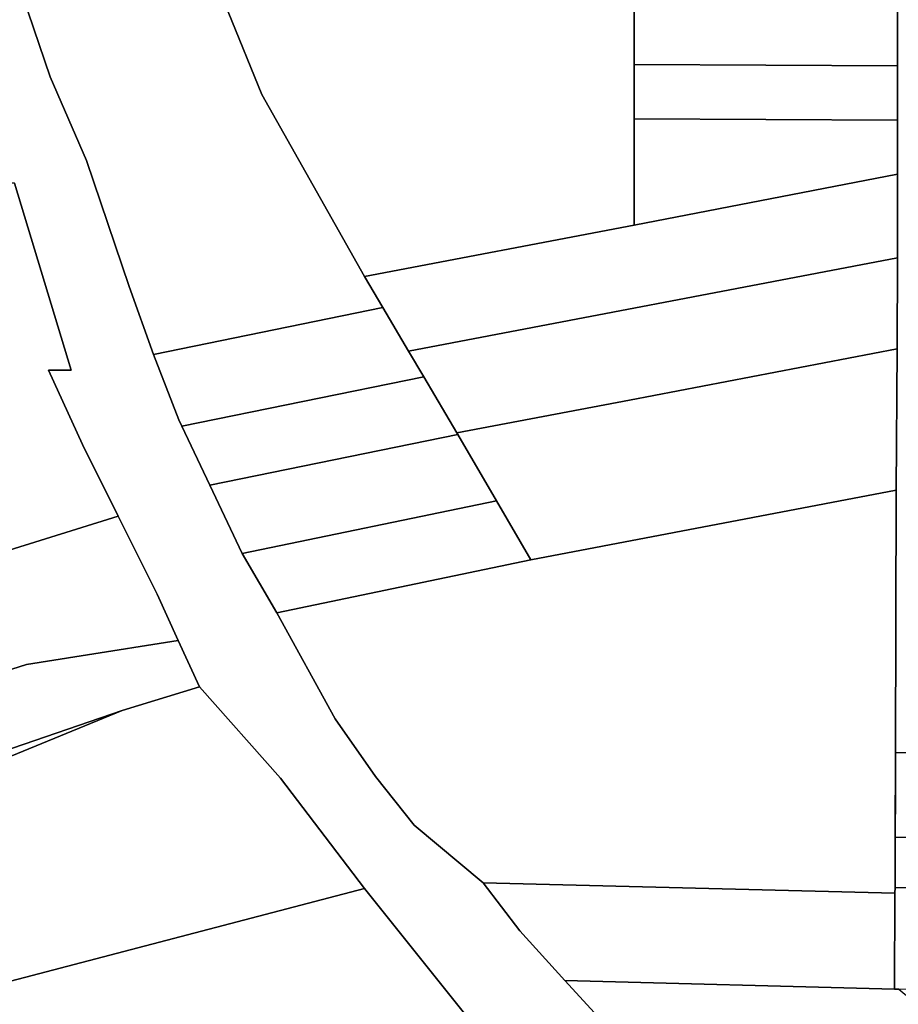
# Model space of a CAD drawing. Header units: feet. Extents: x -20058473 to 1466342, y -20424011 to 753407.
# Tile 29 of 58: x 1458081 to 1460262, y 715540 to 717984. Entities that reach past the tile are written whole.
import ezdxf

# ---------------------------------------------------------------- set-up
doc = ezdxf.new("R2010")
doc.units = ezdxf.units.FT
doc.header["$MEASUREMENT"] = 0
doc.layers.add('Parcels_exported', color=7, linetype='Continuous')

msp = doc.modelspace()

# ---------------------------------------------------------------- linework, layer by layer
at = {"layer": 'Parcels_exported'}
for points in [[(1457826.6, 719101.6), (1458144.1, 719112.8), (1458598, 718003.4), (1458681.7, 717798.7), (1458936.6, 717347.1), (1458982.1, 717270.1), (1458412.7, 717153.4), (1458352.5, 717322.1), (1458246.7, 717634.5), (1458156.5, 717842.1), (1458102, 718002.9), (1458093, 718029.6), (1457686.7, 718785.6), (1457671.9, 718928), (1457652.1, 719093.9), (1457826.6, 719101.6)], [(1458144.1, 719112.8), (1459156.3, 719115.2), (1459156.3, 718534.4), (1459606.3, 718535.4), (1459606.3, 718450.1), (1460258.9, 718446.9), (1460259, 718436.1), (1460259.1, 718396.9), (1459606.3, 718400.1), (1459606.3, 718269.6), (1459606.3, 718139), (1459606.3, 718008.5), (1459606.3, 718004.5), (1459606.3, 717873.3), (1459606.3, 717738.2), (1459606.3, 717474.6), (1458936.6, 717347.1), (1458681.7, 717798.7), (1458598, 718003.4), (1458144.1, 719112.8)], [(1459606.3, 718008.5), (1460260.3, 718005.2), (1460260.3, 717870.1), (1459606.3, 717873.3), (1459606.3, 718004.5), (1459606.3, 718008.5)], [(1460563.1, 718003.6), (1460866.4, 718002), (1461247.9, 718000), (1461288, 717999.8), (1462216.9, 717994.9), (1462212.4, 716149.6), (1460255.2, 716165.3), (1460257.3, 716816.2), (1460259.1, 717167.2), (1460260.3, 717393), (1460260.3, 717600.6), (1460260.3, 717734.9), (1460260.3, 717870.1), (1460260.3, 718005.2), (1460563.1, 718003.6)], [(1459606.3, 717873.3), (1460260.3, 717870.1), (1460260.3, 717734.9), (1459606.3, 717738.2), (1459606.3, 717873.3)], [(1459606.3, 717738.2), (1460260.3, 717734.9), (1460260.3, 717600.6), (1459606.3, 717474.6), (1459606.3, 717738.2)], [(1460260.3, 717600.6), (1460260.3, 717393), (1459046.3, 717161.5), (1458982.1, 717270.1), (1458936.6, 717347.1), (1459606.3, 717474.6), (1460260.3, 717600.6)], [(1460259.1, 717167.2), (1459594.7, 717040.2), (1459166.4, 716958.5), (1459083.8, 717098.1), (1459046.3, 717161.5), (1460260.3, 717393), (1460259.1, 717167.2)], [(1459046.3, 717161.5), (1459083.8, 717098.1), (1458483.4, 716975.7), (1458476, 716990.8), (1458412.7, 717153.4), (1458982.1, 717270.1), (1459046.3, 717161.5)], [(1460259.1, 717167.2), (1460257.3, 716816.2), (1459349.8, 716643.9), (1459264.5, 716790.1), (1459168.7, 716954.5), (1459166.4, 716958.5), (1459594.7, 717040.2), (1460259.1, 717167.2)], [(1458483.4, 716975.7), (1459083.8, 717098.1), (1459166.4, 716958.5), (1459168.7, 716954.5), (1458552.5, 716828.9), (1458483.4, 716975.7)], [(1459168.7, 716954.5), (1459264.5, 716790.1), (1458633.1, 716659), (1458552.5, 716828.9), (1459168.7, 716954.5)], [(1459349.8, 716643.9), (1460257.3, 716816.2), (1460255.2, 716165.3), (1460254.3, 715857.5), (1460254.2, 715830.4), (1460254.1, 715816), (1459231.7, 715841.9), (1459060.3, 715984.5), (1458964.2, 716106), (1458863.6, 716248.7), (1458719.3, 716512), (1459349.8, 716643.9)], [(1458633.1, 716659), (1459264.5, 716790.1), (1459349.8, 716643.9), (1458719.3, 716512), (1458633.1, 716659)], [(1458325.4, 716751.6), (1458422.1, 716558), (1458474.2, 716443.1), (1458233.2, 716405), (1458097.9, 716383.5), (1457966.4, 716342.7), (1457807.7, 716590.9), (1458041.4, 716663.4), (1458325.4, 716751.6)], [(1457644.8, 716540.3), (1457721.6, 716564.2), (1457807.7, 716590.9), (1457966.4, 716342.7), (1458036.1, 716166.7), (1458334.9, 716269.3), (1458042.6, 716149.6), (1457875, 716079.3), (1457722, 716077.7), (1457660.4, 716077), (1457630.5, 716059), (1457628, 716220.3), (1457727, 716220.6), (1457724.7, 716368.3), (1457724.1, 716403), (1457644.8, 716540.3)], [(1458474.2, 716443.1), (1458526.8, 716328.1), (1458334.9, 716269.3), (1458036.1, 716166.7), (1457966.4, 716342.7), (1458097.9, 716383.5), (1458233.2, 716405), (1458474.2, 716443.1)], [(1458526.8, 716328.1), (1458728.4, 716101.8), (1458937.1, 715827.7), (1458022.1, 715588.3), (1458011.3, 715606), (1457722, 716077.7), (1457875, 716079.3), (1458042.6, 716149.6), (1458334.9, 716269.3), (1458526.8, 716328.1)], [(1460885.2, 716160.2), (1460884.6, 715950.3), (1460254.6, 715955.4), (1460255.2, 716165.3), (1460885.2, 716160.2)], [(1460254.6, 715955.4), (1460884.6, 715950.3), (1460885.2, 716160.2), (1462212.4, 716149.6), (1462211.6, 715814.7), (1460254.2, 715830.4), (1460254.3, 715857.5), (1460254.6, 715955.4)], [(1458937.1, 715827.7), (1459403.7, 715244.5), (1458134.6, 715244.9), (1458133.2, 715244.8), (1458110.3, 715243.8), (1458109.5, 715244.9), (1457925.8, 715487.2), (1457576.1, 715403.5), (1457468.4, 715377.8), (1457449.8, 715438.7), (1457576.5, 715476.5), (1458011.3, 715606), (1458022.1, 715588.3), (1458937.1, 715827.7)], [(1460254.1, 715816), (1460253.2, 715577.7), (1460253.2, 715577.7), (1459434.5, 715599.5), (1459322.1, 715722.3), (1459231.7, 715841.9), (1460254.1, 715816)], [(1460254.2, 715830.4), (1462211.6, 715814.7), (1462211, 715560.3), (1460263.7, 715577.6), (1460253.2, 715577.7), (1460253.2, 715577.7), (1460254.1, 715816), (1460254.2, 715830.4)], [(1459434.5, 715599.5), (1460253.2, 715577.7), (1460263.7, 715577.6), (1460360.2, 715497.3), (1460252.7, 715428.5), (1459963.7, 715243.6), (1459826.1, 715155.7), (1459743.7, 715243.8), (1459669, 715323.8), (1459590, 715429.7), (1459434.5, 715599.5)]]:
    msp.add_lwpolyline(points, close=True, dxfattribs=at)
for points in [[(1459403.7, 715244.5), (1458937.1, 715827.7), (1458728.4, 716101.8), (1458526.8, 716328.1), (1458474.2, 716443.1), (1458422.1, 716558), (1458325.4, 716751.6), (1458236.4, 716929.9), (1458152.3, 717114.7), (1458208.2, 717114), (1458067.4, 717578.8), (1458059.1, 717578.7), (1457910.9, 717977.1), (1457899.9, 718002.7)], [(1458102, 718002.9), (1458156.5, 717842.1), (1458246.7, 717634.5), (1458352.5, 717322.1), (1458412.7, 717153.4), (1458476, 716990.8), (1458483.4, 716975.7), (1458552.5, 716828.9), (1458633.1, 716659), (1458719.3, 716512), (1458863.6, 716248.7), (1458964.2, 716106), (1459060.3, 715984.5), (1459231.7, 715841.9), (1459322.1, 715722.3), (1459434.5, 715599.5), (1459590, 715429.7)], [(1458067.4, 717578.8), (1458208.2, 717114), (1458152.3, 717114.7), (1458236.4, 716929.9), (1458325.4, 716751.6), (1458041.4, 716663.4)]]:
    msp.add_lwpolyline(points, dxfattribs=at)

doc.saveas('drawing.dxf')
